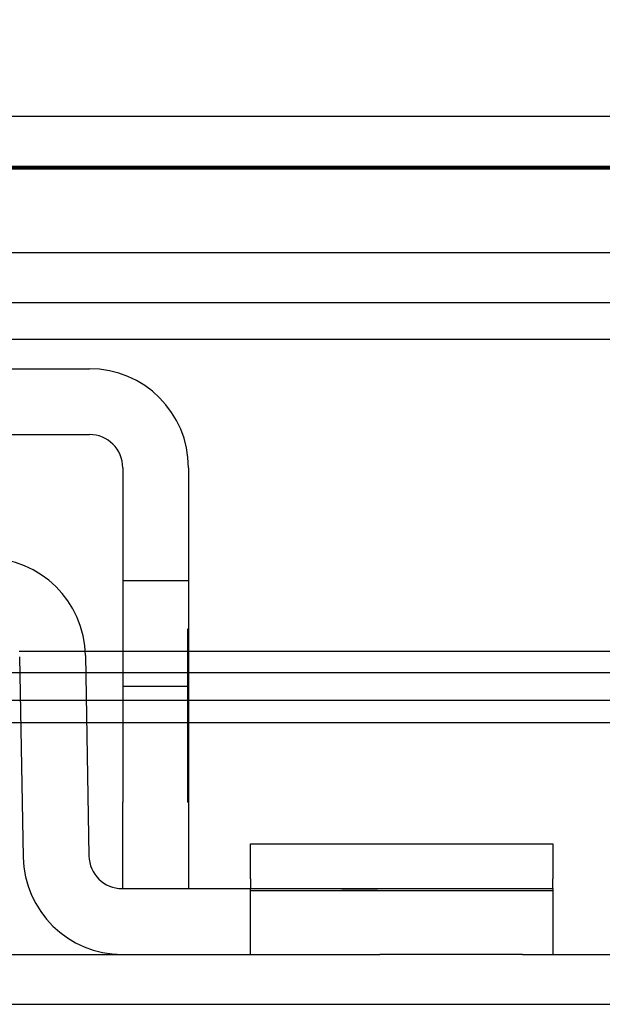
# Model space of a CAD drawing. Header units: inches. Extents: x 0 to 120, y -1 to 80.
# Tile 11 of 53: x 39.641 to 40.483, y 14.811 to 16.233. Entities that reach past the tile are written whole.
import ezdxf
from ezdxf.enums import TextEntityAlignment as Align
from ezdxf.lldxf.tags import DXFTag

# ---------------------------------------------------------------- set-up
doc = ezdxf.new("R2010")
doc.units = ezdxf.units.IN
doc.header["$MEASUREMENT"] = 0
for name, color, linetype in [('COM42667', 7, 'Continuous'), ('COM42780', 7, 'Continuous'), ('COM48468', 7, 'Continuous'), ('COM48473', 7, 'Continuous'), ('COM70220', 7, 'Continuous'), ('Default', 7, 'Continuous')]:
    doc.layers.add(name, color=color, linetype=linetype)
doc.styles.add('SEACAD_Times_New_Roman', font='times.ttf')
tags = doc.linetypes.add('HIDDEN2', pattern=[0.1875, 0.125, -0.0625]).pattern_tags.tags
tags[6:7] = [DXFTag(74, 4), DXFTag(75, 0), DXFTag(340, '0'), DXFTag(46, 0.0), DXFTag(50, 0.0), DXFTag(44, 0.0), DXFTag(45, 0.0)]
tags[4:5] = [DXFTag(74, 4), DXFTag(75, 0), DXFTag(340, '0'), DXFTag(46, 0.0), DXFTag(50, 0.0), DXFTag(44, 0.0), DXFTag(45, 0.0)]
doc.dimstyles.new('HAMMOND_(STH_-_120x80)', dxfattribs={"dimtxt": 0.6, "dimasz": 0.75, "dimexe": 0.3, "dimexo": 0.3, "dimgap": 0.15, "dimtad": 0, "dimtih": 1, "dimtoh": 1, "dimzin": 0, "dimdsep": 46, "dimtxsty": 'SEACAD_Times_New_Roman', "dimblk1": '_SE_FILLED', "dimblk2": '_SE_FILLED', "dimsah": 1, "dimcen": 0.3, "dimadec": 0, "dimazin": 0, "dimtfac": 0.8, "dimtofl": 0, "dimtmove": 1, "dimatfit": 3, "dimfxl": 1, "dimtolj": 1, "dimtzin": 0, "dimarcsym": 0})

# ---------------------------------------------------------------- blocks, each defined once
blk = doc.blocks.new('SE7')
at = {"layer": 'COM42667', "color": 7, "linetype": 'Continuous'}
for p, q in [((38.8506, 15.729), (39.7421, 15.729)), ((38.8506, 15.634), (39.7421, 15.634)), ((39.7901, 15.586), (39.7901, 15.1035)), ((39.8851, 15.586), (39.8851, 15.1035)), ((39.7901, 14.9785), (39.7901, 15.1035)), ((39.8851, 15.1035), (39.8851, 14.9785))]:
    blk.add_line(p, q, dxfattribs=at)
at = {"layer": 'COM42667', "color": 7, "linetype": 'HIDDEN2'}
for p, q in [((39.8851, 15.423), (39.7901, 15.423)), ((39.8841, 15.3535), (39.8851, 15.3535)), ((39.8841, 15.1917), (39.8841, 15.3535)), ((39.8841, 15.3043), (39.8851, 15.3043)), ((39.7901, 15.2705), (39.8851, 15.2705)), ((39.8841, 15.1917), (39.8851, 15.1917)), ((39.8841, 15.1634), (39.8841, 15.1917)), ((39.8841, 15.1634), (39.8851, 15.1634)), ((39.8841, 15.1035), (39.8841, 15.1634)), ((39.8841, 15.1035), (39.8851, 15.1035))]:
    blk.add_line(p, q, dxfattribs=at)
at = {"layer": 'COM42667', "color": 7, "linetype": 'Continuous'}
for radius in [0.143, 0.048]:
    blk.add_arc((39.7421, 15.586), radius, 0, 90, dxfattribs=at)
at = {"layer": 'COM42780', "color": 7, "linetype": 'Continuous'}
for p, q in [((39.6413, 15.3133), (39.6464, 15.024)), ((39.7363, 15.315), (39.7414, 15.0257)), ((39.9746, 15.0429), (40.4116, 15.0429)), ((39.9746, 14.9926), (39.9746, 15.0429)), ((40.4116, 15.0429), (40.4116, 14.9926)), ((39.9746, 14.9926), (39.9746, 14.9785)), ((40.4116, 14.9785), (40.4116, 14.9926)), ((39.7894, 14.9785), (40.1616, 14.9785)), ((40.1616, 14.9785), (40.4116, 14.9785)), ((40.4116, 14.9785), (40.4116, 14.8835)), ((39.7894, 14.8835), (40.1616, 14.8835)), ((40.3674, 14.8835), (40.1616, 14.8835))]:
    blk.add_line(p, q, dxfattribs=at)
at = {"layer": 'COM42780', "color": 7, "linetype": 'HIDDEN2'}
for p, q in [((39.9746, 14.8835), (39.9746, 14.9785)), ((39.9746, 14.9758), (40.4116, 14.9758)), ((40.1064, 14.9775), (40.1064, 14.9785)), ((40.158, 14.9775), (40.1064, 14.9775)), ((40.1367, 14.9775), (40.1367, 14.9785)), ((40.2157, 14.9775), (40.2157, 14.9785)), ((40.2215, 14.9775), (40.2215, 14.9785)), ((40.2463, 14.9775), (40.2463, 14.9785)), ((40.2799, 14.9775), (40.2799, 14.9785))]:
    blk.add_line(p, q, dxfattribs=at)
at = {"layer": 'COM42780', "color": 7, "linetype": 'Continuous'}
for centre, radius, start, end in [((39.5933, 15.3125), 0.143, 1, 90), ((39.7894, 15.0265), 0.143, 181, 270), ((39.7894, 15.0265), 0.048, 181, 270)]:
    blk.add_arc(centre, radius, start, end, dxfattribs=at)
at = {"layer": 'COM48468', "color": 7, "linetype": 'HIDDEN2'}
for p, q in [((28.1451, 15.8965), (41.5716, 15.8965)), ((28.1451, 15.8245), (41.5716, 15.8245)), ((27.0134, 14.8115), (42.7033, 14.8115))]:
    blk.add_line(p, q, dxfattribs=at)
at = {"layer": 'COM48468', "color": 7, "linetype": 'Continuous'}
for p, q in [((38.8034, 14.8835), (39.7894, 14.8835)), ((40.3674, 14.8835), (42.7033, 14.8835))]:
    blk.add_line(p, q, dxfattribs=at)
at = {"layer": 'COM48473', "color": 7, "linetype": 'Continuous'}
for p, q in [((27.8514, 16.0935), (41.8234, 16.0935)), ((39.7901, 15.321), (39.7361, 15.321)), ((40.7762, 15.321), (39.8851, 15.321)), ((39.6424, 15.2501), (39.4184, 15.2501)), ((39.7901, 15.2501), (39.7375, 15.2501)), ((40.7762, 15.2501), (39.8851, 15.2501)), ((39.4184, 15.2185), (39.643, 15.2185)), ((39.738, 15.2185), (39.7901, 15.2185)), ((39.8851, 15.2185), (40.9559, 15.2185))]:
    blk.add_line(p, q, dxfattribs=at)
at = {"layer": 'COM48473', "color": 7, "linetype": 'HIDDEN2'}
for p, q in [((27.8514, 16.0215), (41.8234, 16.0215)), ((39.7361, 15.321), (39.6406, 15.321)), ((39.8851, 15.321), (39.7901, 15.321)), ((28.7188, 15.2905), (40.9559, 15.2905)), ((39.7375, 15.2501), (39.6424, 15.2501)), ((39.8851, 15.2501), (39.7901, 15.2501)), ((39.643, 15.2185), (39.738, 15.2185)), ((39.7901, 15.2185), (39.8851, 15.2185))]:
    blk.add_line(p, q, dxfattribs=at)
at = {"layer": 'COM70220', "color": 7, "linetype": 'HIDDEN2'}
for p, q in [((28.3894, 16.0205), (41.3274, 16.0205)), ((28.3894, 16.0195), (41.3274, 16.0195)), ((28.3894, 16.0175), (41.3274, 16.0175)), ((28.3894, 15.7715), (41.3274, 15.7715))]:
    blk.add_line(p, q, dxfattribs=at)
blk = doc.blocks.new('DMBLK2010')
at = {"layer": 'Default', "linetype": 'Continuous'}
for points in [[(28.4934, 19.8992), (27.7434, 19.7742), (28.4934, 19.6492)], [(41.1814, 19.8992), (41.1814, 19.6492), (41.9314, 19.7742)]]:
    blk.add_hatch(color=7, dxfattribs=at).paths.add_polyline_path(points)
at = {"layer": 'Default', "color": 7, "linetype": 'Continuous'}
for p, q in [((27.7434, 16.2855), (27.7434, 20.0742)), ((41.9314, 16.2855), (41.9314, 20.0742)), ((33.3691, 19.7742), (27.7434, 19.7742)), ((41.9314, 19.7742), (36.3057, 19.7742))]:
    blk.add_line(p, q, dxfattribs=at)
at = {"layer": 'Default', "color": 7, "linetype": 'Continuous', "style": 'SEACAD_Times_New_Roman'}
for s, p in [('14.19', (33.8137, 20.0742)), ('DOOR', (33.5791, 19.1742))]:
    blk.add_text(s, height=0.6, dxfattribs=at).set_placement(p, align=Align.TOP_LEFT)
blk = doc.blocks.new('_SE_FILLED')
at = {"color": 0}
blk.add_line((0, 0), (-1, 0), dxfattribs=at)
blk.add_solid([(0, 0), (-1, -0.1665), (-1, 0.1665), (0, 0)], dxfattribs=at)

msp = doc.modelspace()

# ---------------------------------------------------------------- block references
at = {"layer": 'Default'}
msp.add_blockref('SE7', (0, 0), dxfattribs=at)

# ---------------------------------------------------------------- dimensions: what is measured, and where the dimension line sits
at = {"layer": 'Default', "color": 7, "linetype": 'Continuous'}
dim = msp.add_linear_dim(base=(41.9314, 19.7742), p1=(41.9314, 15.9855), p2=(27.7434, 15.9855), angle=180, text='\\A1;<>\\PDOOR', dimstyle='HAMMOND_(STH_-_120x80)', override={"dimtmove": 0}, dxfattribs=at)
dim.commit()
dim.dimension.update_dxf_attribs({"geometry": 'DMBLK2010', "text_midpoint": (34.8374, 19.7742), "dimtype": 161})

doc.saveas('drawing.dxf')
